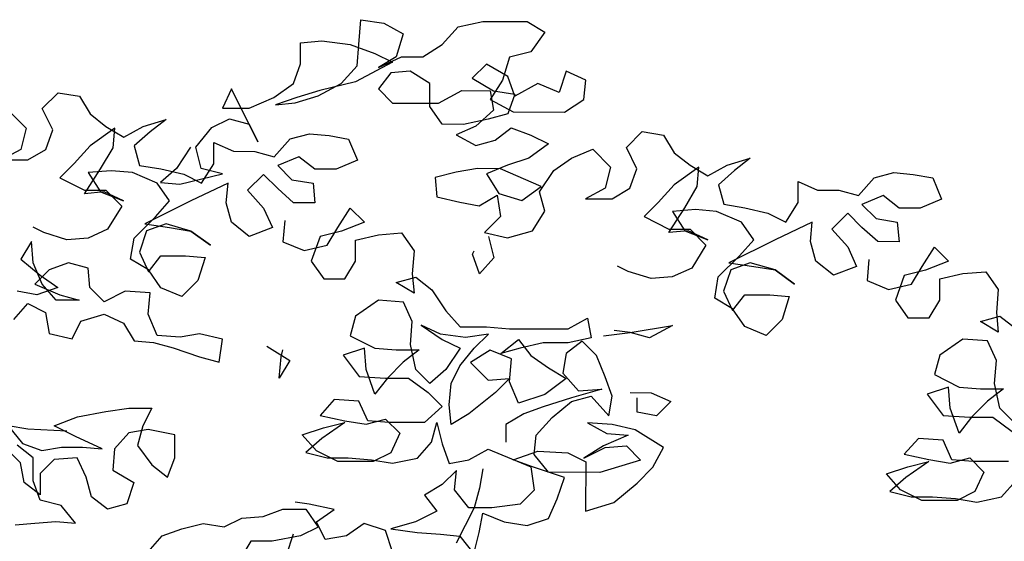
# Model space of a CAD drawing. Header units: millimetres. Extents: x 7407.82 to 7409.94, y 16581.93 to 16584.76.
# Tile 17 of 18: x 7408.91 to 7409.48, y 16584.42 to 16584.72. Entities that reach past the tile are written whole.
import ezdxf

# ---------------------------------------------------------------- set-up
doc = ezdxf.new("R2010")
doc.units = ezdxf.units.MM
doc.header["$LTSCALE"] = 150
doc.header["$MEASUREMENT"] = 0
doc.layers.get('0').update_dxf_attribs({"linetype": 'CONTINUOUS'})

msp = doc.modelspace()

# ---------------------------------------------------------------- linework, layer by layer
for p, q in [((7409.10612, 16584.70626), (7409.10716, 16584.72067)), ((7409.10716, 16584.72067), (7409.12055, 16584.7186)), ((7409.12055, 16584.7186), (7409.13187, 16584.71241)), ((7409.16379, 16584.7165), (7409.17821, 16584.71958)), ((7409.17821, 16584.71958), (7409.20395, 16584.71955)), ((7409.20395, 16584.71955), (7409.21424, 16584.71336)), ((7409.15452, 16584.70621), (7409.16379, 16584.7165)), ((7409.21424, 16584.71336), (7409.206, 16584.70205)), ((7409.07213, 16584.69496), (7409.07214, 16584.70732)), ((7409.07214, 16584.70732), (7409.0845, 16584.70833)), ((7409.0845, 16584.70833), (7409.10097, 16584.70626)), ((7409.13187, 16584.71241), (7409.12774, 16584.69903)), ((7409.10097, 16584.70626), (7409.11538, 16584.7011)), ((7409.10508, 16584.6939), (7409.10612, 16584.70626)), ((7409.11538, 16584.7011), (7409.12568, 16584.69594)), ((7409.14318, 16584.69901), (7409.15452, 16584.70621)), ((7409.206, 16584.70205), (7409.19364, 16584.69897)), ((7409.12568, 16584.69594), (7409.10404, 16584.68463)), ((7409.12774, 16584.69903), (7409.11744, 16584.69286)), ((7409.11744, 16584.69286), (7409.13083, 16584.69903)), ((7409.13083, 16584.69903), (7409.14318, 16584.69901)), ((7409.19364, 16584.69897), (7409.18951, 16584.68559)), ((7409.068, 16584.68364), (7409.07213, 16584.69496)), ((7409.0958, 16584.68361), (7409.10508, 16584.6939)), ((7409.12464, 16584.68976), (7409.11742, 16584.6805)), ((7409.13597, 16584.69078), (7409.12464, 16584.68976)), ((7409.14729, 16584.68356), (7409.13597, 16584.69078)), ((7409.18025, 16584.69486), (7409.172, 16584.68663)), ((7409.1926, 16584.68764), (7409.18025, 16584.69486)), ((7409.22658, 16584.6907), (7409.22245, 16584.67835)), ((7409.2379, 16584.68554), (7409.22658, 16584.6907)), ((7409.10404, 16584.68463), (7409.08344, 16584.6795)), ((7409.172, 16584.68663), (7409.18435, 16584.67941)), ((7409.18951, 16584.68559), (7409.18229, 16584.67427)), ((7409.19671, 16584.67631), (7409.1926, 16584.68764)), ((7409.23686, 16584.67422), (7409.2379, 16584.68554)), ((7408.92198, 16584.669), (7408.93125, 16584.67825)), ((7408.93125, 16584.67825), (7408.94361, 16584.67618)), ((7409.03196, 16584.68058), (7409.0268, 16584.66926)), ((7409.04738, 16584.64968), (7409.03196, 16584.68058)), ((7409.05667, 16584.67541), (7409.068, 16584.68364)), ((7409.08344, 16584.6795), (7409.07005, 16584.6754)), ((7409.08241, 16584.67642), (7409.0958, 16584.68361)), ((7409.11742, 16584.6805), (7409.12565, 16584.67226)), ((7409.14728, 16584.67018), (7409.14729, 16584.68356)), ((7409.15243, 16584.67223), (7409.16582, 16584.67943)), ((7409.16582, 16584.67943), (7409.18229, 16584.67941)), ((7409.18229, 16584.67941), (7409.18434, 16584.66809)), ((7409.18435, 16584.67941), (7409.19671, 16584.67734)), ((7409.2101, 16584.68351), (7409.19671, 16584.67631)), ((7409.22245, 16584.67835), (7409.2101, 16584.68351)), ((7408.94361, 16584.67618), (7408.94977, 16584.66588)), ((7409.04225, 16584.66925), (7409.05667, 16584.67541)), ((7409.07005, 16584.6754), (7409.05769, 16584.67129)), ((7409.06902, 16584.67231), (7409.08241, 16584.67642)), ((7409.18229, 16584.67427), (7409.19567, 16584.66705)), ((7409.19671, 16584.67734), (7409.19258, 16584.66602)), ((7409.22553, 16584.66702), (7409.23686, 16584.67422)), ((7408.90241, 16584.66798), (7408.9127, 16584.65768)), ((7408.92814, 16584.65663), (7408.92198, 16584.669)), ((7409.0268, 16584.66926), (7409.04225, 16584.66925)), ((7409.05769, 16584.67129), (7409.06902, 16584.67231)), ((7409.12565, 16584.67226), (7409.15243, 16584.67223)), ((7409.15447, 16584.65988), (7409.14728, 16584.67018)), ((7409.18434, 16584.66809), (7409.17404, 16584.65883)), ((7409.19567, 16584.66705), (7409.22553, 16584.66702)), ((7408.94977, 16584.66588), (7408.95903, 16584.65866)), ((7408.98066, 16584.65865), (7408.99405, 16584.66275)), ((7408.99405, 16584.66275), (7408.98477, 16584.65555)), ((7409.02061, 16584.65794), (7409.03092, 16584.66308)), ((7409.03092, 16584.66308), (7409.04224, 16584.65998)), ((7409.18125, 16584.66294), (7409.16683, 16584.65986)), ((7409.19258, 16584.66602), (7409.18125, 16584.66294)), ((7408.9127, 16584.65768), (7408.9096, 16584.64532)), ((7408.92401, 16584.64531), (7408.92814, 16584.65663)), ((7408.96418, 16584.65763), (7408.94976, 16584.64735)), ((7408.95903, 16584.65866), (7408.96933, 16584.65248)), ((7408.96314, 16584.6463), (7408.96418, 16584.65763)), ((7408.96933, 16584.65248), (7408.98066, 16584.65865)), ((7408.98477, 16584.65555), (7408.9755, 16584.64732)), ((7409.01134, 16584.64662), (7409.02061, 16584.65794)), ((7409.04224, 16584.65998), (7409.04738, 16584.64968)), ((7409.16683, 16584.65986), (7409.15447, 16584.65988)), ((7409.17404, 16584.65883), (7409.16271, 16584.65369)), ((7409.18536, 16584.65058), (7409.19463, 16584.65778)), ((7409.19463, 16584.65778), (7409.20595, 16584.65365)), ((7409.26155, 16584.64639), (7409.27082, 16584.65565)), ((7409.27082, 16584.65565), (7409.28318, 16584.65358)), ((7409.05684, 16584.64107), (7409.06611, 16584.65136)), ((7409.06611, 16584.65136), (7409.07744, 16584.65444)), ((7409.07744, 16584.65444), (7409.08877, 16584.6534)), ((7409.08877, 16584.6534), (7409.10009, 16584.65133)), ((7409.10009, 16584.65133), (7409.10523, 16584.63897)), ((7409.16271, 16584.65369), (7409.17403, 16584.6475)), ((7409.17403, 16584.6475), (7409.18536, 16584.65058)), ((7409.20595, 16584.65365), (7409.21624, 16584.64849)), ((7409.28318, 16584.65358), (7409.28935, 16584.64328)), ((7408.9096, 16584.64532), (7408.89827, 16584.63916)), ((7408.91371, 16584.63914), (7408.92401, 16584.64531)), ((7408.94976, 16584.64735), (7408.94048, 16584.63706)), ((7408.95592, 16584.63396), (7408.96314, 16584.6463)), ((7408.9755, 16584.64732), (7408.97858, 16584.63599)), ((7409.00825, 16584.64662), (7409, 16584.63428)), ((7409.01441, 16584.63426), (7409.01134, 16584.64662)), ((7409.02183, 16584.63698), (7409.02184, 16584.64934)), ((7409.02184, 16584.64934), (7409.03316, 16584.64418)), ((7409.03316, 16584.64418), (7409.04551, 16584.64417)), ((7409.04551, 16584.64417), (7409.05684, 16584.64107)), ((7409.21624, 16584.64849), (7409.20491, 16584.64027)), ((7409.22962, 16584.64024), (7409.24198, 16584.64538)), ((7409.24198, 16584.64538), (7409.25227, 16584.63507)), ((7409.26772, 16584.63403), (7409.26155, 16584.64639)), ((7408.89827, 16584.63916), (7408.91371, 16584.63914)), ((7409.07125, 16584.64106), (7409.05889, 16584.63592)), ((7409.08051, 16584.63384), (7409.07125, 16584.64106)), ((7409.10523, 16584.63897), (7409.09287, 16584.63383)), ((7409.20491, 16584.64027), (7409.19255, 16584.63616)), ((7409.21932, 16584.63304), (7409.22962, 16584.64024)), ((7409.28935, 16584.64328), (7409.29861, 16584.63606)), ((7409.32023, 16584.63604), (7409.33362, 16584.64015)), ((7409.33362, 16584.64015), (7409.32435, 16584.63295)), ((7408.94048, 16584.63706), (7408.93224, 16584.62883)), ((7408.94664, 16584.61955), (7408.95592, 16584.63396)), ((7408.9621, 16584.63292), (7408.94871, 16584.6319)), ((7408.97446, 16584.63188), (7408.9621, 16584.63292)), ((7408.97858, 16584.63599), (7408.99093, 16584.63392)), ((7409, 16584.63428), (7408.99072, 16584.62605)), ((7408.99093, 16584.63392), (7409.00432, 16584.63082)), ((7409.02677, 16584.63116), (7409.01441, 16584.63426)), ((7409.01461, 16584.62566), (7409.02183, 16584.63698)), ((7409.05889, 16584.63592), (7409.06712, 16584.62768)), ((7409.09287, 16584.63383), (7409.08051, 16584.63384)), ((7409.17504, 16584.63411), (7409.16269, 16584.63207)), ((7409.18843, 16584.6341), (7409.17504, 16584.63411)), ((7409.19255, 16584.63616), (7409.18019, 16584.63102)), ((7409.2121, 16584.62378), (7409.18843, 16584.6341)), ((7409.21107, 16584.6207), (7409.21932, 16584.63304)), ((7409.25227, 16584.63507), (7409.24917, 16584.62272)), ((7409.26359, 16584.62271), (7409.26772, 16584.63403)), ((7409.30375, 16584.63503), (7409.28933, 16584.62474)), ((7409.29861, 16584.63606), (7409.3089, 16584.62987)), ((7409.30271, 16584.6237), (7409.30375, 16584.63503)), ((7409.3089, 16584.62987), (7409.32023, 16584.63604)), ((7409.32435, 16584.63295), (7409.31507, 16584.62472)), ((7408.93224, 16584.62883), (7408.94664, 16584.62161)), ((7408.94871, 16584.6319), (7408.95591, 16584.62057)), ((7408.98887, 16584.62569), (7408.97446, 16584.63188)), ((7409.00205, 16584.62501), (7409.02677, 16584.63116)), ((7409.00432, 16584.63082), (7409.01461, 16584.62566)), ((7409.05065, 16584.63078), (7409.04138, 16584.62152)), ((7409.05888, 16584.62253), (7409.05065, 16584.63078)), ((7409.06712, 16584.62768), (7409.07948, 16584.6256)), ((7409.16269, 16584.63207), (7409.15033, 16584.62899)), ((7409.15033, 16584.62899), (7409.15135, 16584.61766)), ((7409.18019, 16584.63102), (7409.18739, 16584.61969)), ((7409.3614, 16584.61438), (7409.36141, 16584.62674)), ((7409.36141, 16584.62674), (7409.37273, 16584.62158)), ((7409.39641, 16584.61847), (7409.40569, 16584.62876)), ((7409.40569, 16584.62876), (7409.41702, 16584.63183)), ((7409.41702, 16584.63183), (7409.42834, 16584.63079)), ((7409.42834, 16584.63079), (7409.43967, 16584.62872)), ((7409.43967, 16584.62872), (7409.4448, 16584.61636)), ((7408.94664, 16584.62161), (7408.959, 16584.6216)), ((7408.959, 16584.6216), (7408.96826, 16584.61232)), ((7408.99606, 16584.61538), (7408.98887, 16584.62569)), ((7408.99072, 16584.62605), (7409.00205, 16584.62501)), ((7409.03005, 16584.62565), (7409.00842, 16584.61537)), ((7409.02901, 16584.61432), (7409.03005, 16584.62565)), ((7409.04138, 16584.62152), (7409.05063, 16584.61122)), ((7409.06814, 16584.61429), (7409.05888, 16584.62253)), ((7409.07948, 16584.6256), (7409.0805, 16584.61428)), ((7409.20077, 16584.61556), (7409.2121, 16584.62378)), ((7409.24917, 16584.62272), (7409.23784, 16584.61655)), ((7409.25328, 16584.61654), (7409.26359, 16584.62271)), ((7409.28933, 16584.62474), (7409.28005, 16584.61445)), ((7409.2955, 16584.61135), (7409.30271, 16584.6237)), ((7409.31507, 16584.62472), (7409.31815, 16584.61339)), ((7409.37273, 16584.62158), (7409.38509, 16584.62157)), ((7409.38509, 16584.62157), (7409.39641, 16584.61847)), ((7408.95797, 16584.62057), (7408.94664, 16584.61955)), ((7408.95591, 16584.62057), (7408.96929, 16584.61541)), ((7408.96929, 16584.61541), (7408.95797, 16584.62057)), ((7409.00842, 16584.61537), (7408.98164, 16584.60201)), ((7408.98782, 16584.60612), (7408.99606, 16584.61538)), ((7409.15135, 16584.61766), (7409.16473, 16584.61456)), ((7409.17605, 16584.61249), (7409.18636, 16584.61866)), ((7409.18636, 16584.61866), (7409.1884, 16584.6063)), ((7409.18739, 16584.61969), (7409.20077, 16584.61556)), ((7409.21415, 16584.60937), (7409.21107, 16584.6207)), ((7409.23784, 16584.61655), (7409.25328, 16584.61654)), ((7409.41083, 16584.61845), (7409.39847, 16584.61332)), ((7409.42009, 16584.61124), (7409.41083, 16584.61845)), ((7409.4448, 16584.61636), (7409.43244, 16584.61123)), ((7408.96826, 16584.61232), (7408.96001, 16584.59894)), ((7409.03209, 16584.603), (7409.02901, 16584.61432)), ((7409.05063, 16584.61122), (7409.05577, 16584.59988)), ((7409.0805, 16584.61428), (7409.06814, 16584.61429)), ((7409.09387, 16584.59985), (7409.10109, 16584.61117)), ((7409.10109, 16584.61117), (7409.10932, 16584.60292)), ((7409.16473, 16584.61456), (7409.17605, 16584.61249)), ((7409.28005, 16584.61445), (7409.27181, 16584.60622)), ((7409.28622, 16584.59694), (7409.2955, 16584.61135)), ((7409.30167, 16584.61032), (7409.28829, 16584.6093)), ((7409.31403, 16584.60928), (7409.30167, 16584.61032)), ((7409.31815, 16584.61339), (7409.3305, 16584.61132)), ((7409.3305, 16584.61132), (7409.34389, 16584.60822)), ((7409.35418, 16584.60306), (7409.3614, 16584.61438)), ((7409.39847, 16584.61332), (7409.4067, 16584.60507)), ((7409.43244, 16584.61123), (7409.42009, 16584.61124)), ((7408.97545, 16584.59378), (7408.98782, 16584.60612)), ((7409.06298, 16584.604), (7409.06194, 16584.59164)), ((7409.1884, 16584.6063), (7409.17913, 16584.59704)), ((7409.20693, 16584.59805), (7409.21415, 16584.60937)), ((7409.27181, 16584.60622), (7409.28622, 16584.599)), ((7409.28829, 16584.6093), (7409.29548, 16584.59797)), ((7409.32844, 16584.60308), (7409.31403, 16584.60928)), ((7409.34389, 16584.60822), (7409.35418, 16584.60306)), ((7409.39022, 16584.60818), (7409.38095, 16584.59892)), ((7409.39845, 16584.59993), (7409.39022, 16584.60818)), ((7409.4067, 16584.60507), (7409.41905, 16584.603)), ((7408.92294, 16584.59692), (7408.91676, 16584.60001)), ((7408.96001, 16584.59894), (7408.94868, 16584.5938)), ((7408.98164, 16584.60201), (7408.99605, 16584.59994)), ((7408.99399, 16584.602), (7408.98266, 16584.59789)), ((7409.0084, 16584.59787), (7408.99399, 16584.602)), ((7408.99605, 16584.59994), (7409.0084, 16584.59787)), ((7409.04238, 16584.59475), (7409.03209, 16584.603)), ((7409.05577, 16584.59988), (7409.04238, 16584.59475)), ((7409.08768, 16584.58956), (7409.09387, 16584.59985)), ((7409.10932, 16584.60292), (7409.09593, 16584.59779)), ((7409.19251, 16584.59394), (7409.20693, 16584.59805)), ((7409.28622, 16584.599), (7409.29857, 16584.59899)), ((7409.29857, 16584.59899), (7409.30783, 16584.58972)), ((7409.33564, 16584.59278), (7409.32844, 16584.60308)), ((7409.36963, 16584.60305), (7409.34799, 16584.59277)), ((7409.36859, 16584.59172), (7409.36963, 16584.60305)), ((7409.38095, 16584.59892), (7409.39021, 16584.58861)), ((7409.40771, 16584.59169), (7409.39845, 16584.59993)), ((7409.41905, 16584.603), (7409.42007, 16584.59167)), ((7408.93632, 16584.59279), (7408.92294, 16584.59692)), ((7408.94868, 16584.5938), (7408.93632, 16584.59279)), ((7408.97338, 16584.58143), (7408.97545, 16584.59378)), ((7408.98266, 16584.59789), (7408.97853, 16584.58554)), ((7409.0084, 16584.59787), (7409.01972, 16584.58962)), ((7409.01972, 16584.58962), (7409.0084, 16584.59787)), ((7409.08357, 16584.59471), (7409.07841, 16584.5803)), ((7409.09593, 16584.59779), (7409.08357, 16584.59471)), ((7409.10415, 16584.58028), (7409.10416, 16584.59263)), ((7409.10416, 16584.59263), (7409.11755, 16584.59571)), ((7409.11755, 16584.59571), (7409.13093, 16584.59673)), ((7409.13093, 16584.59673), (7409.13813, 16584.58642)), ((7409.17913, 16584.59704), (7409.19251, 16584.59394)), ((7409.18139, 16584.59462), (7409.18446, 16584.58226)), ((7409.29754, 16584.59796), (7409.28622, 16584.59694)), ((7409.29548, 16584.59797), (7409.30886, 16584.59281)), ((7409.30886, 16584.59281), (7409.29754, 16584.59796)), ((7409.34799, 16584.59277), (7409.32121, 16584.57941)), ((7409.32739, 16584.58352), (7409.33564, 16584.59278)), ((7408.91573, 16584.59178), (7408.90954, 16584.58148)), ((7408.91675, 16584.57942), (7408.91573, 16584.59178)), ((7409.06194, 16584.59164), (7409.07429, 16584.58648)), ((7409.07429, 16584.58648), (7409.08768, 16584.58956)), ((7409.30783, 16584.58972), (7409.29958, 16584.57634)), ((7409.37166, 16584.58039), (7409.36859, 16584.59172)), ((7409.39021, 16584.58861), (7409.39534, 16584.57728)), ((7409.42007, 16584.59167), (7409.40771, 16584.59169)), ((7409.43344, 16584.57725), (7409.44066, 16584.58857)), ((7409.44066, 16584.58857), (7409.44889, 16584.58032)), ((7408.90954, 16584.58148), (7408.92086, 16584.57221)), ((7408.98367, 16584.57524), (7408.97338, 16584.58143)), ((7408.97853, 16584.58554), (7408.98367, 16584.57421)), ((7408.98367, 16584.57421), (7408.99089, 16584.58347)), ((7408.99089, 16584.58347), (7409.0053, 16584.58346)), ((7409.0053, 16584.58346), (7409.01663, 16584.58242)), ((7409.01663, 16584.58242), (7409.0125, 16584.56903)), ((7409.13813, 16584.58642), (7409.13709, 16584.57304)), ((7409.17211, 16584.58433), (7409.17314, 16584.58639)), ((7409.17622, 16584.573), (7409.17211, 16584.58433)), ((7409.18446, 16584.58226), (7409.17622, 16584.573)), ((7409.31502, 16584.57118), (7409.32739, 16584.58352)), ((7409.40256, 16584.58139), (7409.40151, 16584.56904)), ((7408.92188, 16584.56706), (7408.91675, 16584.57942)), ((7408.92601, 16584.57529), (7408.91776, 16584.56706)), ((7408.93734, 16584.5794), (7408.92601, 16584.57529)), ((7408.94866, 16584.5763), (7408.93734, 16584.5794)), ((7408.94968, 16584.56497), (7408.94866, 16584.5763)), ((7408.99087, 16584.56493), (7408.98367, 16584.57524)), ((7409.07841, 16584.5803), (7409.0856, 16584.57)), ((7409.09796, 16584.56999), (7409.10415, 16584.58028)), ((7409.26251, 16584.57431), (7409.25634, 16584.57741)), ((7409.29958, 16584.57634), (7409.28825, 16584.5712)), ((7409.32223, 16584.57529), (7409.3181, 16584.56294)), ((7409.32121, 16584.57941), (7409.33562, 16584.57734)), ((7409.33356, 16584.5794), (7409.32223, 16584.57529)), ((7409.34798, 16584.57526), (7409.33356, 16584.5794)), ((7409.33562, 16584.57734), (7409.34798, 16584.57526)), ((7409.34798, 16584.57526), (7409.3593, 16584.56702)), ((7409.3593, 16584.56702), (7409.34798, 16584.57526)), ((7409.38195, 16584.57214), (7409.37166, 16584.58039)), ((7409.39534, 16584.57728), (7409.38195, 16584.57214)), ((7409.4355, 16584.57518), (7409.42314, 16584.57211)), ((7409.42725, 16584.56695), (7409.43344, 16584.57725)), ((7409.44889, 16584.58032), (7409.4355, 16584.57518)), ((7408.92086, 16584.57221), (7408.93115, 16584.56499)), ((7409.0856, 16584.57), (7409.09796, 16584.56999)), ((7409.12782, 16584.5679), (7409.13915, 16584.57098)), ((7409.13709, 16584.57304), (7409.13811, 16584.56171)), ((7409.13915, 16584.57098), (7409.14841, 16584.56376)), ((7409.27589, 16584.57018), (7409.26251, 16584.57431)), ((7409.28825, 16584.5712), (7409.27589, 16584.57018)), ((7409.31295, 16584.55882), (7409.31502, 16584.57118)), ((7409.42314, 16584.57211), (7409.41798, 16584.5577)), ((7409.44372, 16584.55767), (7409.44373, 16584.57003)), ((7409.44373, 16584.57003), (7409.45712, 16584.57311)), ((7409.45712, 16584.57311), (7409.47051, 16584.57412)), ((7409.47051, 16584.57412), (7409.47771, 16584.56382)), ((7408.91776, 16584.56706), (7408.93217, 16584.56087)), ((7408.93115, 16584.56499), (7408.91879, 16584.56088)), ((7408.93011, 16584.55778), (7408.92188, 16584.56706)), ((7408.95791, 16584.55673), (7408.94968, 16584.56497)), ((7409.00322, 16584.55978), (7408.99087, 16584.56493)), ((7409.0125, 16584.56903), (7409.00322, 16584.55978)), ((7409.13811, 16584.56171), (7409.12782, 16584.5679)), ((7409.14841, 16584.56376), (7409.15663, 16584.5514)), ((7409.40151, 16584.56904), (7409.41387, 16584.56388)), ((7409.41387, 16584.56388), (7409.42725, 16584.56695)), ((7409.47771, 16584.56382), (7409.47666, 16584.55043)), ((7408.91879, 16584.56088), (7408.90746, 16584.56295)), ((7408.93217, 16584.56087), (7408.9435, 16584.55777)), ((7408.97027, 16584.56289), (7408.95791, 16584.55673)), ((7408.98469, 16584.56185), (7408.97027, 16584.56289)), ((7408.98365, 16584.5495), (7408.98469, 16584.56185)), ((7409.32324, 16584.55263), (7409.31295, 16584.55882)), ((7409.3181, 16584.56294), (7409.32324, 16584.5516)), ((7409.32324, 16584.5516), (7409.33046, 16584.56087)), ((7409.33046, 16584.56087), (7409.34487, 16584.56085)), ((7409.34487, 16584.56085), (7409.3562, 16584.55981)), ((7409.3562, 16584.55981), (7409.35207, 16584.54643)), ((7408.90539, 16584.54648), (7408.91363, 16584.55574)), ((7408.91363, 16584.55574), (7408.92393, 16584.55058)), ((7408.9435, 16584.55777), (7408.93011, 16584.55778)), ((7409.11751, 16584.55761), (7409.10412, 16584.54836)), ((7409.13193, 16584.55657), (7409.11751, 16584.55761)), ((7409.13707, 16584.54524), (7409.13193, 16584.55657)), ((7409.33044, 16584.54233), (7409.32324, 16584.55263)), ((7409.41798, 16584.5577), (7409.42518, 16584.54739)), ((7409.43753, 16584.54738), (7409.44372, 16584.55767)), ((7408.92393, 16584.55058), (7408.92597, 16584.53822)), ((7408.94452, 16584.54541), (7408.95791, 16584.54952)), ((7408.95791, 16584.54952), (7408.96923, 16584.54436)), ((7408.98878, 16584.53714), (7408.98365, 16584.5495)), ((7409.10412, 16584.54836), (7409.10102, 16584.53703)), ((7409.15663, 16584.5514), (7409.16486, 16584.54212)), ((7409.22767, 16584.54104), (7409.23901, 16584.5472)), ((7409.23901, 16584.5472), (7409.24105, 16584.53587)), ((7409.42518, 16584.54739), (7409.43753, 16584.54738)), ((7409.46739, 16584.54529), (7409.47872, 16584.54837)), ((7409.47666, 16584.55043), (7409.47768, 16584.53911)), ((7409.47872, 16584.54837), (7409.48798, 16584.54116)), ((7408.93936, 16584.53512), (7408.94452, 16584.54541)), ((7408.96923, 16584.54436), (7408.9754, 16584.53406)), ((7409.13602, 16584.53185), (7409.13707, 16584.54524)), ((7409.15353, 16584.53801), (7409.14221, 16584.54317)), ((7409.14221, 16584.54317), (7409.15456, 16584.53492)), ((7409.16486, 16584.54212), (7409.18031, 16584.54211)), ((7409.18031, 16584.54211), (7409.19369, 16584.54107)), ((7409.19369, 16584.54107), (7409.22767, 16584.54104)), ((7409.26371, 16584.53894), (7409.28843, 16584.54304)), ((7409.28843, 16584.54304), (7409.27503, 16584.53584)), ((7409.34279, 16584.53717), (7409.33044, 16584.54233)), ((7409.35207, 16584.54643), (7409.34279, 16584.53717)), ((7409.47768, 16584.53911), (7409.46739, 16584.54529)), ((7408.92597, 16584.53822), (7408.93936, 16584.53512)), ((7409.00217, 16584.53609), (7408.98878, 16584.53714)), ((7409.0135, 16584.53814), (7409.00217, 16584.53609)), ((7409.02688, 16584.53504), (7409.0135, 16584.53814)), ((7409.02481, 16584.52166), (7409.02688, 16584.53504)), ((7409.10102, 16584.53703), (7409.11543, 16584.52981)), ((7409.16795, 16584.53594), (7409.15353, 16584.53801)), ((7409.18134, 16584.53799), (7409.16795, 16584.53594)), ((7409.17309, 16584.52976), (7409.18134, 16584.53799)), ((7409.24105, 16584.53587), (7409.22767, 16584.5328)), ((7409.24826, 16584.5369), (7409.26371, 16584.53894)), ((7409.26371, 16584.53894), (7409.25444, 16584.53998)), ((7409.27503, 16584.53584), (7409.26371, 16584.53894)), ((7408.9754, 16584.53406), (7408.98672, 16584.53302)), ((7408.98672, 16584.53302), (7408.99804, 16584.52992)), ((7408.99804, 16584.52992), (7409.01349, 16584.52476)), ((7409.05262, 16584.5309), (7409.066, 16584.52265)), ((7409.10925, 16584.52982), (7409.09689, 16584.52571)), ((7409.11027, 16584.51746), (7409.10925, 16584.52982)), ((7409.11543, 16584.52981), (7409.12778, 16584.52877)), ((7409.1391, 16584.51743), (7409.13602, 16584.53185)), ((7409.15456, 16584.53492), (7409.16485, 16584.52977)), ((7409.16485, 16584.52977), (7409.1566, 16584.51742)), ((7409.16484, 16584.51947), (7409.17309, 16584.52976)), ((7409.18853, 16584.52666), (7409.19884, 16584.53488)), ((7409.19986, 16584.52973), (7409.18853, 16584.52666)), ((7409.19884, 16584.53488), (7409.20604, 16584.52561)), ((7409.21325, 16584.53281), (7409.19986, 16584.52973)), ((7409.22767, 16584.5328), (7409.21325, 16584.53281)), ((7409.2359, 16584.53382), (7409.22663, 16584.52662)), ((7409.24413, 16584.52558), (7409.2359, 16584.53382)), ((7409.45709, 16584.53501), (7409.44369, 16584.52575)), ((7409.4715, 16584.53396), (7409.45709, 16584.53501)), ((7409.47664, 16584.52263), (7409.4715, 16584.53396)), ((7409.01349, 16584.52476), (7409.02481, 16584.52166)), ((7409.05981, 16584.51236), (7409.06085, 16584.52471)), ((7409.06085, 16584.52471), (7409.06188, 16584.52883)), ((7409.09689, 16584.52571), (7409.10615, 16584.51335)), ((7409.12778, 16584.52877), (7409.14117, 16584.52876)), ((7409.14117, 16584.52876), (7409.1319, 16584.52156)), ((7409.18236, 16584.52872), (7409.17102, 16584.52152)), ((7409.19471, 16584.52356), (7409.18236, 16584.52872)), ((7409.20604, 16584.52561), (7409.21633, 16584.51839)), ((7409.22663, 16584.52662), (7409.22456, 16584.5153)), ((7409.24927, 16584.51321), (7409.24413, 16584.52558)), ((7409.44369, 16584.52575), (7409.44059, 16584.51443)), ((7409.066, 16584.52265), (7409.05981, 16584.51236)), ((7409.1319, 16584.52156), (7409.12262, 16584.5123)), ((7409.15969, 16584.50918), (7409.16484, 16584.51947)), ((7409.17102, 16584.52152), (7409.18131, 16584.51122)), ((7409.19367, 16584.51018), (7409.19471, 16584.52356)), ((7409.21633, 16584.51839), (7409.22662, 16584.51221)), ((7409.4756, 16584.50925), (7409.47664, 16584.52263)), ((7409.10615, 16584.51335), (7409.12159, 16584.5123)), ((7409.1154, 16584.50304), (7409.11027, 16584.51746)), ((7409.12262, 16584.5123), (7409.1154, 16584.50304)), ((7409.12159, 16584.5123), (7409.13498, 16584.51229)), ((7409.13498, 16584.51229), (7409.14629, 16584.50404)), ((7409.14733, 16584.50919), (7409.1391, 16584.51743)), ((7409.1566, 16584.51742), (7409.14733, 16584.50919)), ((7409.18131, 16584.51122), (7409.19367, 16584.51224)), ((7409.19367, 16584.51224), (7409.18542, 16584.50401)), ((7409.22662, 16584.51221), (7409.21425, 16584.50295)), ((7409.22456, 16584.5153), (7409.23382, 16584.50499)), ((7409.25338, 16584.50188), (7409.24927, 16584.51321)), ((7409.44059, 16584.51443), (7409.455, 16584.50721)), ((7409.15864, 16584.49682), (7409.15969, 16584.50918)), ((7409.1988, 16584.49782), (7409.19367, 16584.51018)), ((7409.44882, 16584.50721), (7409.43646, 16584.50311)), ((7409.44984, 16584.49486), (7409.44882, 16584.50721)), ((7409.455, 16584.50721), (7409.46736, 16584.50617)), ((7409.47867, 16584.49483), (7409.4756, 16584.50925)), ((7409.14629, 16584.50404), (7409.15452, 16584.4958)), ((7409.18542, 16584.50401), (7409.16997, 16584.49166)), ((7409.21425, 16584.50295), (7409.1988, 16584.49782)), ((7409.2297, 16584.50088), (7409.21322, 16584.49574)), ((7409.22969, 16584.49882), (7409.24102, 16584.5019)), ((7409.24721, 16584.50601), (7409.2297, 16584.50088)), ((7409.23382, 16584.50499), (7409.24721, 16584.50601)), ((7409.24102, 16584.5019), (7409.25131, 16584.49056)), ((7409.25131, 16584.49056), (7409.25338, 16584.50188)), ((7409.26368, 16584.50393), (7409.27603, 16584.50392)), ((7409.26779, 16584.4926), (7409.26779, 16584.50084)), ((7409.27603, 16584.50392), (7409.28736, 16584.49876)), ((7409.43646, 16584.50311), (7409.44572, 16584.49074)), ((7409.46736, 16584.50617), (7409.48074, 16584.50615)), ((7409.48074, 16584.50615), (7409.47147, 16584.49896)), ((7409.09172, 16584.49997), (7409.08347, 16584.49071)), ((7409.10613, 16584.49893), (7409.09172, 16584.49997)), ((7409.11127, 16584.4876), (7409.10613, 16584.49893)), ((7409.15452, 16584.4958), (7409.14422, 16584.48654)), ((7409.15966, 16584.48549), (7409.15864, 16584.49682)), ((7409.21322, 16584.49574), (7409.20189, 16584.49163)), ((7409.21836, 16584.48956), (7409.22969, 16584.49882)), ((7409.28736, 16584.49876), (7409.27911, 16584.49053)), ((7409.47147, 16584.49896), (7409.46219, 16584.4897)), ((7408.92901, 16584.48468), (7408.94241, 16584.48981)), ((7408.94241, 16584.48981), (7408.95888, 16584.49289)), ((7408.95888, 16584.49289), (7408.97227, 16584.49493)), ((7408.97227, 16584.49493), (7408.98566, 16584.49492)), ((7408.98566, 16584.49492), (7408.9805, 16584.48463)), ((7409.08347, 16584.49071), (7409.09788, 16584.48761)), ((7409.16997, 16584.49166), (7409.15966, 16584.48549)), ((7409.20189, 16584.49163), (7409.19158, 16584.48547)), ((7409.20908, 16584.47927), (7409.21836, 16584.48956)), ((7409.27911, 16584.49053), (7409.26779, 16584.4926)), ((7409.44572, 16584.49074), (7409.46116, 16584.4897)), ((7409.45498, 16584.48044), (7409.44984, 16584.49486)), ((7409.46219, 16584.4897), (7409.45498, 16584.48044)), ((7409.46116, 16584.4897), (7409.47455, 16584.48969)), ((7409.47455, 16584.48969), (7409.48587, 16584.48144)), ((7409.4869, 16584.48659), (7409.47867, 16584.49483)), ((7408.91357, 16584.48263), (7408.90224, 16584.4847)), ((7408.90224, 16584.4847), (7408.91047, 16584.4744)), ((7408.94137, 16584.47849), (7408.92901, 16584.48468)), ((7408.9805, 16584.48463), (7408.9774, 16584.47331)), ((7409.09788, 16584.48658), (7409.08449, 16584.47733)), ((7409.08552, 16584.4835), (7409.09788, 16584.48658)), ((7409.09788, 16584.48761), (7409.11024, 16584.48554)), ((7409.11024, 16584.48554), (7409.12157, 16584.48862)), ((7409.12363, 16584.48656), (7409.11127, 16584.4876)), ((7409.12157, 16584.48862), (7409.1298, 16584.48037)), ((7409.14422, 16584.48654), (7409.12363, 16584.48656)), ((7409.14833, 16584.47521), (7409.15143, 16584.48653)), ((7409.15143, 16584.48653), (7409.1545, 16584.47417)), ((7409.19158, 16584.48547), (7409.19157, 16584.47517)), ((7409.25336, 16584.48541), (7409.23895, 16584.48645)), ((7409.23895, 16584.48645), (7409.25027, 16584.48026)), ((7409.26675, 16584.48231), (7409.25336, 16584.48541)), ((7408.93622, 16584.48158), (7408.91357, 16584.48263)), ((7408.9568, 16584.47127), (7408.94137, 16584.47849)), ((7408.97226, 16584.48052), (7408.96401, 16584.47126)), ((7408.98359, 16584.48257), (7408.97226, 16584.48052)), ((7408.99903, 16584.47946), (7408.98359, 16584.48257)), ((7408.99902, 16584.46608), (7408.99903, 16584.47946)), ((7409.07317, 16584.4794), (7409.08552, 16584.4835)), ((7409.08139, 16584.47012), (7409.07317, 16584.4794)), ((7409.1298, 16584.48037), (7409.12464, 16584.46905)), ((7409.20804, 16584.46795), (7409.20908, 16584.47927)), ((7409.26263, 16584.47922), (7409.2482, 16584.47306)), ((7409.25027, 16584.48026), (7409.26263, 16584.47922)), ((7409.28321, 16584.472), (7409.26675, 16584.48231)), ((7408.90943, 16584.46307), (7408.90017, 16584.47235)), ((7408.91664, 16584.46615), (7408.90738, 16584.47337)), ((7408.91047, 16584.4744), (7408.92179, 16584.47027)), ((7408.92179, 16584.47027), (7408.93312, 16584.47232)), ((7408.93312, 16584.47232), (7408.94548, 16584.47231)), ((7408.94548, 16584.47231), (7408.9568, 16584.47127)), ((7408.9774, 16584.47331), (7408.98563, 16584.46197)), ((7409.08449, 16584.47733), (7409.07521, 16584.4691)), ((7409.14008, 16584.46595), (7409.14833, 16584.47521)), ((7409.1545, 16584.47417), (7409.15861, 16584.46284)), ((7409.2482, 16584.47306), (7409.23687, 16584.46586)), ((7409.24923, 16584.47203), (7409.26159, 16584.47305)), ((7409.26159, 16584.47305), (7409.26982, 16584.4648)), ((7409.43129, 16584.47737), (7409.42304, 16584.46811)), ((7409.44571, 16584.47633), (7409.43129, 16584.47737)), ((7409.45084, 16584.46499), (7409.44571, 16584.47633)), ((7408.96401, 16584.47126), (7408.96297, 16584.4589)), ((7409.07521, 16584.4691), (7409.08757, 16584.466)), ((7409.09374, 16584.46393), (7409.08139, 16584.47012)), ((7409.12464, 16584.46905), (7409.11434, 16584.46391)), ((7409.16994, 16584.46489), (7409.18127, 16584.47106)), ((7409.18127, 16584.47106), (7409.20598, 16584.46074)), ((7409.19568, 16584.46487), (7409.2101, 16584.47)), ((7409.21627, 16584.45764), (7409.20804, 16584.46795)), ((7409.2101, 16584.47), (7409.22761, 16584.46896)), ((7409.22761, 16584.46896), (7409.2379, 16584.4638)), ((7409.23687, 16584.46586), (7409.24923, 16584.47203)), ((7409.27702, 16584.46068), (7409.28321, 16584.472)), ((7409.42304, 16584.46811), (7409.43746, 16584.46501)), ((7408.91148, 16584.45174), (7408.90943, 16584.46307)), ((7408.91663, 16584.45277), (7408.91664, 16584.46615)), ((7408.929, 16584.46511), (7408.92075, 16584.45688)), ((7408.94238, 16584.46613), (7408.929, 16584.46511)), ((7408.94752, 16584.4548), (7408.94238, 16584.46613)), ((7408.98563, 16584.46197), (7408.99489, 16584.45476)), ((7408.99489, 16584.45476), (7408.99902, 16584.46608)), ((7409.08757, 16584.466), (7409.09992, 16584.46599)), ((7409.11434, 16584.46391), (7409.09374, 16584.46393)), ((7409.09992, 16584.46599), (7409.11331, 16584.46494)), ((7409.11331, 16584.46494), (7409.12566, 16584.46287)), ((7409.12566, 16584.46287), (7409.14008, 16584.46595)), ((7409.15861, 16584.46284), (7409.16994, 16584.46489)), ((7409.20701, 16584.46074), (7409.19568, 16584.46487)), ((7409.20598, 16584.46074), (7409.20802, 16584.44735)), ((7409.22553, 16584.45454), (7409.20701, 16584.46074)), ((7409.2379, 16584.4638), (7409.23787, 16584.43497)), ((7409.26982, 16584.4648), (7409.24613, 16584.45761)), ((7409.26775, 16584.45142), (7409.27702, 16584.46068)), ((7409.41274, 16584.45679), (7409.4251, 16584.4609)), ((7409.43746, 16584.46398), (7409.42406, 16584.45472)), ((7409.4251, 16584.4609), (7409.43746, 16584.46398)), ((7409.43746, 16584.46501), (7409.44981, 16584.46294)), ((7409.44981, 16584.46294), (7409.46114, 16584.46602)), ((7409.4632, 16584.46395), (7409.45084, 16584.46499)), ((7409.46114, 16584.46602), (7409.46937, 16584.45777)), ((7409.48379, 16584.46394), (7409.4632, 16584.46395)), ((7408.92075, 16584.45688), (7408.92074, 16584.44453)), ((7408.96297, 16584.4589), (7408.97532, 16584.45168)), ((7409.16273, 16584.45872), (7409.15448, 16584.45049)), ((7409.16169, 16584.44739), (7409.16273, 16584.45872)), ((7409.17817, 16584.45974), (7409.1761, 16584.44841)), ((7409.24613, 16584.45761), (7409.21627, 16584.45764)), ((7409.42097, 16584.44752), (7409.41274, 16584.45679)), ((7409.46937, 16584.45777), (7409.46421, 16584.44645)), ((7408.92074, 16584.44453), (7408.91148, 16584.45174)), ((7408.92074, 16584.44144), (7408.91663, 16584.45277)), ((7408.9506, 16584.44347), (7408.94752, 16584.4548)), ((7408.97532, 16584.45168), (7408.97119, 16584.43933)), ((7409.15448, 16584.45049), (7409.14418, 16584.44432)), ((7409.2214, 16584.44219), (7409.22553, 16584.45454)), ((7409.25435, 16584.4401), (7409.26775, 16584.45142)), ((7409.42406, 16584.45472), (7409.41479, 16584.44649)), ((7409.47965, 16584.44335), (7409.4879, 16584.4526)), ((7408.95986, 16584.43625), (7408.9506, 16584.44347)), ((7409.14418, 16584.44432), (7409.15138, 16584.43505)), ((7409.16992, 16584.43709), (7409.16169, 16584.44739)), ((7409.1761, 16584.44841), (7409.17301, 16584.43709)), ((7409.20802, 16584.44735), (7409.19978, 16584.43912)), ((7409.41479, 16584.44649), (7409.42714, 16584.44339)), ((7409.43332, 16584.44133), (7409.42097, 16584.44752)), ((7409.46421, 16584.44645), (7409.45391, 16584.44131)), ((7408.93309, 16584.43834), (7408.92074, 16584.44144)), ((7408.94132, 16584.42803), (7408.93309, 16584.43834)), ((7408.97119, 16584.43933), (7408.95986, 16584.43625)), ((7409.07725, 16584.43923), (7409.06901, 16584.44027)), ((7409.09166, 16584.43613), (7409.07725, 16584.43923)), ((7409.19978, 16584.43912), (7409.1833, 16584.43708)), ((7409.21625, 16584.43087), (7409.2214, 16584.44219)), ((7409.23787, 16584.43497), (7409.25435, 16584.4401)), ((7409.42714, 16584.44339), (7409.4395, 16584.44338)), ((7409.45391, 16584.44131), (7409.43332, 16584.44133)), ((7409.4395, 16584.44338), (7409.45288, 16584.44234)), ((7409.45288, 16584.44234), (7409.46524, 16584.44027)), ((7409.46524, 16584.44027), (7409.47965, 16584.44335)), ((7409.03811, 16584.43103), (7409.05047, 16584.43205)), ((7409.05047, 16584.43205), (7409.0618, 16584.43616)), ((7409.0618, 16584.43616), (7409.07518, 16584.43615)), ((7409.07518, 16584.43615), (7409.08238, 16584.42584)), ((7409.08136, 16584.42893), (7409.09166, 16584.43613)), ((7409.15138, 16584.43505), (7409.13902, 16584.42888)), ((7409.17301, 16584.43709), (7409.16269, 16584.4165)), ((7409.1833, 16584.43708), (7409.16992, 16584.43709)), ((7409.17608, 16584.42267), (7409.17815, 16584.43399)), ((7409.17815, 16584.43399), (7409.1905, 16584.42883)), ((7408.90631, 16584.42704), (7408.91764, 16584.42805)), ((7408.91764, 16584.42805), (7408.92999, 16584.42907)), ((7408.92999, 16584.42907), (7408.94132, 16584.42803)), ((7409.0031, 16584.42489), (7409.01546, 16584.42796)), ((7409.01546, 16584.42796), (7409.02781, 16584.42589)), ((7409.02781, 16584.42589), (7409.03811, 16584.43103)), ((7409.0865, 16584.41863), (7409.08136, 16584.42893)), ((7409.10916, 16584.42788), (7409.09885, 16584.42068)), ((7409.12151, 16584.42375), (7409.10916, 16584.42788)), ((7409.13902, 16584.42888), (7409.1246, 16584.42478)), ((7409.1905, 16584.42883), (7409.20389, 16584.42676)), ((7409.20389, 16584.42676), (7409.21625, 16584.43087)), ((7408.98352, 16584.41152), (7408.99177, 16584.42078)), ((7408.99177, 16584.42078), (7409.0031, 16584.42489)), ((7409.07208, 16584.42071), (7409.0556, 16584.41763)), ((7409.06796, 16584.42174), (7409.06383, 16584.40939)), ((7409.08238, 16584.42584), (7409.07208, 16584.42071)), ((7409.09885, 16584.42068), (7409.0865, 16584.41863)), ((7409.12562, 16584.41139), (7409.12151, 16584.42375)), ((7409.1246, 16584.42478), (7409.14004, 16584.4227)), ((7409.14004, 16584.4227), (7409.15343, 16584.42166)), ((7409.15343, 16584.42166), (7409.16475, 16584.42062)), ((7409.16475, 16584.42062), (7409.17298, 16584.41032)), ((7409.17298, 16584.41032), (7409.17608, 16584.42267)), ((7409.04325, 16584.41764), (7409.03706, 16584.40735)), ((7409.0556, 16584.41763), (7409.04325, 16584.41764))]:
    msp.add_line(p, q)

doc.saveas('drawing.dxf')
